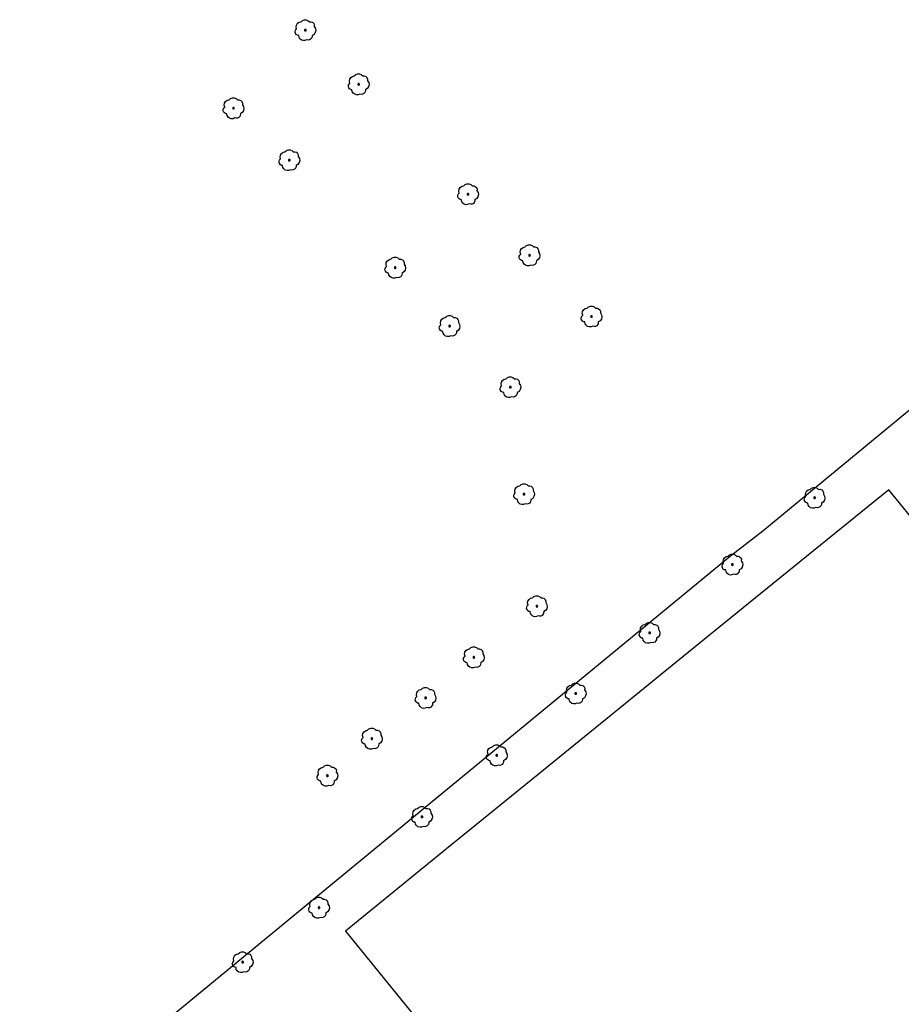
# Model space of a CAD drawing. Extents: x 32394465 to 32399599, y 5706239 to 5708675.
# Tile 6 of 40: x 32394786 to 32394893, y 5706848 to 5706967. Entities that reach past the tile are written whole.
import ezdxf

# ---------------------------------------------------------------- set-up
doc = ezdxf.new("R2010")
doc.units = 0
doc.linetypes.add('LT00000', pattern=[0])
for name, color, linetype, lineweight in [('Baumstandorte', 250, 'LT00000', 18), ('BauwerkeVerkehr_Umring', 250, 'LT00000', 18), ('NutzungSiedlung_Umring', 250, 'LT00000', 18)]:
    doc.layers.add(name, color=color, linetype=linetype, lineweight=lineweight)

# ---------------------------------------------------------------- blocks, each defined once
blk = doc.blocks.new('SYMB1123')
at = {"color": 250, "linetype": 'ByBlock', "lineweight": -3, "flags": 128}
for points in [[(-0.21, 0.409), (-0.141, 0.473), (-0.053, 0.506), (0.04, 0.506), (0.127, 0.473), (0.196, 0.409)], [(-0.21, 0.409), (-0.141, 0.473), (-0.053, 0.506), (0.04, 0.506), (0.127, 0.473), (0.196, 0.409)], [(-0.323, -0.263), (-0.385, -0.251), (-0.439, -0.218), (-0.478, -0.168), (-0.497, -0.108), (-0.494, -0.044), (-0.468, 0.014), (-0.424, 0.059)], [(-0.323, -0.263), (-0.385, -0.251), (-0.439, -0.218), (-0.478, -0.168), (-0.497, -0.108), (-0.494, -0.044), (-0.468, 0.014), (-0.424, 0.059)], [(-0.424, 0.059), (-0.446, 0.153), (-0.431, 0.248), (-0.381, 0.33), (-0.303, 0.387), (-0.21, 0.409)], [(-0.424, 0.059), (-0.446, 0.153), (-0.431, 0.248), (-0.381, 0.33), (-0.303, 0.387), (-0.21, 0.409)], [(0.196, 0.409), (0.275, 0.41), (0.348, 0.38), (0.404, 0.325), (0.434, 0.252), (0.433, 0.173)], [(0.196, 0.409), (0.275, 0.41), (0.348, 0.38), (0.404, 0.325), (0.434, 0.252), (0.433, 0.173)], [(0.433, 0.173), (0.488, 0.084), (0.505, -0.019), (0.481, -0.121), (0.42, -0.207), (0.332, -0.263)], [(0.433, 0.173), (0.488, 0.084), (0.505, -0.019), (0.481, -0.121), (0.42, -0.207), (0.332, -0.263)], [(0.061, -0.47), (-0.02, -0.505), (-0.109, -0.508), (-0.193, -0.481), (-0.262, -0.426), (-0.307, -0.35), (-0.323, -0.263)], [(0.061, -0.47), (-0.02, -0.505), (-0.109, -0.508), (-0.193, -0.481), (-0.262, -0.426), (-0.307, -0.35), (-0.323, -0.263)], [(0.332, -0.263), (0.329, -0.331), (0.302, -0.394), (0.256, -0.444), (0.195, -0.476), (0.128, -0.485), (0.061, -0.47)], [(0.332, -0.263), (0.329, -0.331), (0.302, -0.394), (0.256, -0.444), (0.195, -0.476), (0.128, -0.485), (0.061, -0.47)]]:
    blk.add_lwpolyline(points, dxfattribs=at)
at = {"color": 250, "linetype": 'ByBlock', "lineweight": 18, "flags": 128}
for points in [[(-0.21, 0.409), (-0.141, 0.473), (-0.053, 0.506), (0.04, 0.506), (0.127, 0.473), (0.196, 0.409)], [(-0.323, -0.263), (-0.385, -0.251), (-0.439, -0.218), (-0.478, -0.168), (-0.497, -0.108), (-0.494, -0.044), (-0.468, 0.014), (-0.424, 0.059)], [(-0.424, 0.059), (-0.446, 0.153), (-0.431, 0.248), (-0.381, 0.33), (-0.303, 0.387), (-0.21, 0.409)], [(0.196, 0.409), (0.275, 0.41), (0.348, 0.38), (0.404, 0.325), (0.434, 0.252), (0.433, 0.173)], [(0.433, 0.173), (0.488, 0.084), (0.505, -0.019), (0.481, -0.121), (0.42, -0.207), (0.332, -0.263)], [(0.061, -0.47), (-0.02, -0.505), (-0.109, -0.508), (-0.193, -0.481), (-0.262, -0.426), (-0.307, -0.35), (-0.323, -0.263)], [(0.332, -0.263), (0.329, -0.331), (0.302, -0.394), (0.256, -0.444), (0.195, -0.476), (0.128, -0.485), (0.061, -0.47)]]:
    blk.add_lwpolyline(points, dxfattribs=at)
at = {"color": 250, "linetype": 'ByBlock', "lineweight": -3, "flags": 128}
blk.add_lwpolyline([(0.04, 0), (0.038, 0.014), (0.031, 0.026), (0.02, 0.035), (0.007, 0.039), (-0.007, 0.039), (-0.02, 0.035), (-0.031, 0.026), (-0.038, 0.014), (-0.04, 0), (-0.038, -0.014), (-0.031, -0.026), (-0.02, -0.035), (-0.007, -0.039), (0.007, -0.039), (0.02, -0.035), (0.031, -0.026), (0.038, -0.014), (0.04, 0)], close=True, dxfattribs=at)
blk.add_lwpolyline([(0.04, 0), (0.038, 0.014), (0.031, 0.026), (0.02, 0.035), (0.007, 0.039), (-0.007, 0.039), (-0.02, 0.035), (-0.031, 0.026), (-0.038, 0.014), (-0.04, 0), (-0.038, -0.014), (-0.031, -0.026), (-0.02, -0.035), (-0.007, -0.039), (0.007, -0.039), (0.02, -0.035), (0.031, -0.026), (0.038, -0.014), (0.04, 0)], close=True, dxfattribs=at)
at = {"color": 250, "linetype": 'ByBlock', "lineweight": 18, "flags": 128}
blk.add_lwpolyline([(0.04, 0), (0.038, 0.014), (0.031, 0.026), (0.02, 0.035), (0.007, 0.039), (-0.007, 0.039), (-0.02, 0.035), (-0.031, 0.026), (-0.038, 0.014), (-0.04, 0), (-0.038, -0.014), (-0.031, -0.026), (-0.02, -0.035), (-0.007, -0.039), (0.007, -0.039), (0.02, -0.035), (0.031, -0.026), (0.038, -0.014), (0.04, 0)], close=True, dxfattribs=at)

msp = doc.modelspace()

# ---------------------------------------------------------------- linework, layer by layer
at = {"layer": 'BauwerkeVerkehr_Umring', "color": 255, "lineweight": 25, "flags": 128}
msp.add_lwpolyline([(32394785.733, 5706826.985), (32394786.012, 5706828.398), (32394786.441, 5706829.44), (32394787.09, 5706830.572), (32394787.845, 5706831.651), (32394788.733, 5706832.681), (32394789.086, 5706833.14), (32394789.47, 5706833.607), (32394789.888, 5706834.084), (32394790.292, 5706834.523), (32394790.746, 5706834.996), (32394792.071, 5706836.388), (32394793.918, 5706838.182), (32394871.89, 5706902.379), (32394875.817, 5706905.397), (32394937.263, 5706956.104), (32394938.419, 5706956.992), (32394939.432, 5706957.639), (32394940.41, 5706958.121), (32394941.369, 5706958.442), (32394941.957, 5706958.564), (32394942.901, 5706958.537), (32394943.471, 5706958.47), (32394944.065, 5706958.327), (32394944.594, 5706958.164), (32394945.208, 5706957.883), (32394945.778, 5706957.53), (32394946.291, 5706957.115), (32394947.384, 5706955.882), (32394993.838, 5706846.15), (32394994.03, 5706845.647), (32394994.182, 5706845.14), (32394994.242, 5706844.888), (32394994.292, 5706844.638), (32394994.331, 5706844.391), (32394994.358, 5706844.148), (32394994.375, 5706843.91), (32394994.38, 5706843.677), (32394994.375, 5706843.45), (32394994.359, 5706843.227), (32394994.331, 5706843.011), (32394994.294, 5706842.801), (32394994.244, 5706842.598), (32394994.184, 5706842.401), (32394994.101, 5706842.181), (32394994.001, 5706841.962), (32394993.885, 5706841.746), (32394993.752, 5706841.533), (32394993.604, 5706841.323), (32394993.44, 5706841.116), (32394993.261, 5706840.913), (32394993.066, 5706840.715), (32394992.856, 5706840.521), (32394992.632, 5706840.332), (32394992.394, 5706840.15), (32394992.145, 5706839.975), (32394991.886, 5706839.807), (32394991.615, 5706839.648), (32394991.337, 5706839.5), (32394991.053, 5706839.362), (32394842.137, 5706770.669), (32394841.801, 5706770.526), (32394841.275, 5706770.32)], dxfattribs=at)
at = {"layer": 'NutzungSiedlung_Umring', "color": 255, "lineweight": 25, "flags": 128}
msp.add_lwpolyline([(32394977.054, 5706874.153), (32394973.536, 5706882.518), (32394971.75, 5706886.766), (32394971.501, 5706887.354), (32394970.361, 5706890.039), (32394965.694, 5706901.032), (32394964.558, 5706903.708), (32394961.556, 5706910.778), (32394958.308, 5706917.26), (32394958.015, 5706917.844), (32394956.324, 5706920.828), (32394945.7, 5706916.362), (32394941.273, 5706914.5), (32394938.796, 5706913.459), (32394936.263, 5706912.394), (32394929.648, 5706909.613), (32394933.779, 5706899.756), (32394938.148, 5706889.332), (32394944.144, 5706875.025), (32394925.763, 5706867.658), (32394901.098, 5706898.023), (32394897.292, 5706902.708), (32394891.065, 5706910.375), (32394877.058, 5706898.996), (32394871.299, 5706894.319), (32394862.877, 5706887.478), (32394860.453, 5706885.509), (32394849.208, 5706876.375), (32394837.459, 5706866.832), (32394825.22, 5706856.89), (32394851.146, 5706824.974), (32394841.512, 5706818.713), (32394847.159, 5706806.702), (32394858.192, 5706783.235), (32394869.535, 5706788.474), (32394870.091, 5706788.731), (32394872.269, 5706789.736), (32394878.156, 5706792.455), (32394880.044, 5706793.328), (32394896.28, 5706800.807), (32394910.931, 5706807.57), (32394924.097, 5706813.647), (32394934.189, 5706818.334), (32394944.862, 5706823.258), (32394963.03, 5706831.642), (32394986.234, 5706842.349), (32394986.77, 5706842.649), (32394987.254, 5706843.028), (32394987.674, 5706843.476), (32394988.022, 5706843.982), (32394988.288, 5706844.536), (32394988.464, 5706845.124), (32394988.548, 5706845.733), (32394988.539, 5706846.347), (32394988.436, 5706846.952), (32394988.242, 5706847.535), (32394982.965, 5706860.1), (32394977.054, 5706874.153)], close=True, dxfattribs=at)

# ---------------------------------------------------------------- block references
at = {"layer": 'Baumstandorte', "color": 255, "xscale": 2.5, "yscale": 2.5, "zscale": 2.5}
for p in [(32394820.36, 5706966.08), (32394826.82, 5706959.51), (32394811.65, 5706956.61), (32394818.41, 5706950.32), (32394840.08, 5706946.19), (32394847.53, 5706938.78), (32394831.25, 5706937.29), (32394855.04, 5706931.37), (32394837.84, 5706930.21), (32394845.21, 5706922.81), (32394846.87, 5706909.84), (32394882.08, 5706909.4), (32394872.12, 5706901.31), (32394848.42, 5706896.26), (32394862.08, 5706893.03), (32394840.78, 5706890.06), (32394853.13, 5706885.68), (32394834.93, 5706885.15), (32394828.42, 5706880.2), (32394843.56, 5706878.18), (32394823.03, 5706875.72), (32394834.49, 5706870.73), (32394822.01, 5706859.72), (32394812.76, 5706853.12)]:
    msp.add_blockref('SYMB1123', p, dxfattribs=at)

doc.saveas('drawing.dxf')
